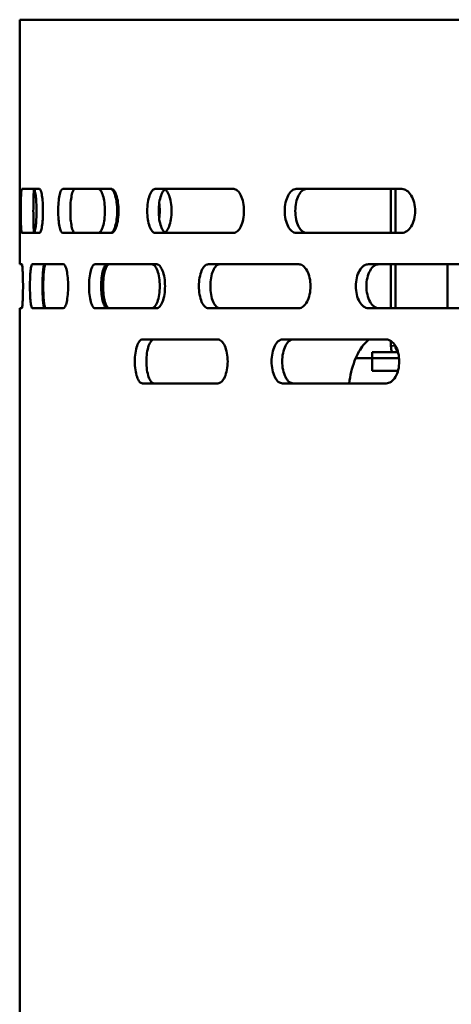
# Model space of a CAD drawing. Header units: millimetres. Extents: x -1252 to 7038, y -1657 to 2073.
# Tile 22 of 54: x 4140 to 4209, y 679 to 836. Entities that reach past the tile are written whole.
import ezdxf

# ---------------------------------------------------------------- set-up
doc = ezdxf.new("R2010")
doc.units = ezdxf.units.MM
doc.layers.add('Видимые тонкие (ГОСТ)', color=7, linetype='Continuous', lineweight=35)
doc.layers.add('Видимый контур (ГОСТ)', color=7, linetype='Continuous', lineweight=50)

msp = doc.modelspace()

# ---------------------------------------------------------------- linework, layer by layer
at = {"layer": 'Видимые тонкие (ГОСТ)'}
msp.add_line((4199.01, 784), (4199.7, 784), dxfattribs=at)
at = {"layer": 'Видимый контур (ГОСТ)'}
for p, q in [((4744.87, 836), (4139.87, 836)), ((4139.87, 797), (4139.87, 836)), ((4143.05, 809), (4140.19, 809)), ((4154.52, 809), (4146.72, 809)), ((4173.96, 809), (4161.46, 809)), ((4200.74, 809), (4183.9, 809)), ((4199.01, 809), (4199.01, 802)), ((4199.71, 809), (4199.71, 802)), ((4140.19, 802), (4143.05, 802)), ((4146.72, 802), (4154.52, 802)), ((4161.46, 802), (4173.96, 802)), ((4183.9, 802), (4200.74, 802)), ((4140.21, 797), (4139.87, 797)), ((4146.82, 797), (4141.88, 797)), ((4161.69, 797), (4151.87, 797)), ((4184.33, 797), (4169.92, 797)), ((4214.02, 797), (4195.42, 797)), ((4199.01, 797), (4199.01, 790)), ((4199.71, 797), (4199.71, 790)), ((4208.01, 790), (4208.01, 797)), ((4139.87, 790), (4140.21, 790)), ((4139.87, 631), (4139.87, 790)), ((4141.88, 790), (4146.82, 790)), ((4151.87, 790), (4161.69, 790)), ((4169.92, 790), (4184.33, 790)), ((4195.42, 790), (4214.02, 790)), ((4171.42, 785), (4159.43, 785)), ((4198.25, 785), (4181.75, 785)), ((4199.01, 784.76), (4199.01, 784)), ((4193.39, 782), (4196.01, 782)), ((4196.01, 783), (4200.13, 783)), ((4196.01, 782), (4196.01, 783)), ((4200.31, 782), (4196.01, 782)), ((4196.01, 782), (4200.31, 782)), ((4196.01, 780), (4196.01, 782)), ((4200.13, 780), (4196.01, 780)), ((4159.43, 778), (4171.42, 778)), ((4181.75, 778), (4198.25, 778))]:
    msp.add_line(p, q, dxfattribs=at)
for centre, major_axis, start_param, end_param in [((4200.42, 784), (0, -2), 4.712389, 5.235988), ((4200.42, 784), (0, -1), 4.724523, 5.816545), ((4197.25, 777), (0, -5), 2.19529, 2.214297)]:
    msp.add_ellipse(centre, major_axis=major_axis, ratio=0.706117, start_param=start_param, end_param=end_param, dxfattribs=at)
for points, knots in [([(4140.19, 802), (4140.17, 802), (4140.15, 802.09), (4140.11, 802.44), (4140.1, 802.71), (4140.07, 803.34), (4140.07, 803.73), (4140.05, 804.59), (4140.05, 805.06), (4140.05, 805.5), (4140.05, 805.94), (4140.05, 806.41), (4140.07, 807.27), (4140.07, 807.66), (4140.1, 808.28), (4140.11, 808.55), (4140.15, 808.91), (4140.17, 809), (4140.19, 809)], [-0.527877, -0.527877, -0.527877, -0.527877, -0.395772, -0.395772, -0.263667, -0.263667, -0.131834, -0.131834, 0, 0, 0, 0.131834, 0.131834, 0.263667, 0.263667, 0.395772, 0.395772, 0.527877, 0.527877, 0.527877, 0.527877]), ([(4142.18, 809), (4142.16, 809), (4142.14, 808.91), (4142.11, 808.55), (4142.09, 808.28), (4142.07, 807.66), (4142.06, 807.27), (4142.05, 806.41), (4142.04, 805.94), (4142.04, 805.5), (4142.04, 805.06), (4142.05, 804.59), (4142.06, 803.73), (4142.07, 803.34), (4142.09, 802.71), (4142.11, 802.44), (4142.14, 802.09), (4142.16, 802), (4142.18, 802)], [1.583347, 1.583347, 1.583347, 1.583347, 1.715455, 1.715455, 1.847563, 1.847563, 1.979397, 1.979397, 2.11123, 2.11123, 2.11123, 2.243064, 2.243064, 2.374897, 2.374897, 2.507006, 2.507006, 2.639114, 2.639114, 2.639114, 2.639114]), ([(4142.16, 802.03), (4142.2, 802.07), (4142.23, 802.15), (4142.32, 802.44), (4142.37, 802.71), (4142.46, 803.34), (4142.49, 803.73), (4142.54, 804.59), (4142.55, 805.06), (4142.55, 805.5), (4142.55, 805.94), (4142.54, 806.41), (4142.49, 807.27), (4142.46, 807.66), (4142.37, 808.28), (4142.32, 808.55), (4142.23, 808.85), (4142.2, 808.93), (4142.16, 808.97)], [-0.4813338, -0.4813338, -0.4813338, -0.4813338, -0.3958612, -0.3958612, -0.2636596, -0.2636596, -0.1318298, -0.1318298, 0, 0, 0, 0.1318298, 0.1318298, 0.2636596, 0.2636596, 0.3958612, 0.3958612, 0.4813338, 0.4813338, 0.4813338, 0.4813338]), ([(4143.05, 809), (4143.12, 809), (4143.18, 808.91), (4143.31, 808.55), (4143.37, 808.28), (4143.47, 807.66), (4143.51, 807.27), (4143.56, 806.41), (4143.58, 805.94), (4143.58, 805.06), (4143.56, 804.59), (4143.51, 803.73), (4143.47, 803.34), (4143.37, 802.71), (4143.31, 802.44), (4143.18, 802.09), (4143.12, 802), (4143.05, 802)], [-1.582846, -1.582846, -1.582846, -1.582846, -1.450858, -1.450858, -1.31887, -1.31887, -1.187032, -1.187032, -1.055194, -1.055194, -0.923356, -0.923356, -0.791518, -0.791518, -0.65953, -0.65953, -0.527543, -0.527543, -0.527543, -0.527543]), ([(4146.72, 802), (4146.63, 802), (4146.53, 802.09), (4146.35, 802.44), (4146.27, 802.71), (4146.14, 803.34), (4146.09, 803.73), (4146.02, 804.59), (4146, 805.06), (4146, 805.5), (4146, 805.94), (4146.02, 806.41), (4146.09, 807.27), (4146.14, 807.66), (4146.27, 808.28), (4146.35, 808.55), (4146.53, 808.91), (4146.63, 809), (4146.72, 809)], [-0.527722, -0.527722, -0.527722, -0.527722, -0.395698, -0.395698, -0.263673, -0.263673, -0.131837, -0.131837, 0, 0, 0, 0.131837, 0.131837, 0.263673, 0.263673, 0.395698, 0.395698, 0.527722, 0.527722, 0.527722, 0.527722]), ([(4148.66, 809), (4148.56, 809), (4148.46, 808.91), (4148.29, 808.55), (4148.21, 808.28), (4148.08, 807.66), (4148.02, 807.27), (4147.95, 806.41), (4147.94, 805.94), (4147.94, 805.5), (4147.94, 805.06), (4147.95, 804.59), (4148.02, 803.73), (4148.08, 803.34), (4148.21, 802.71), (4148.29, 802.44), (4148.46, 802.09), (4148.56, 802), (4148.66, 802)], [1.582931, 1.582931, 1.582931, 1.582931, 1.714958, 1.714958, 1.846984, 1.846984, 1.978821, 1.978821, 2.110658, 2.110658, 2.110658, 2.242494, 2.242494, 2.374331, 2.374331, 2.506358, 2.506358, 2.638385, 2.638385, 2.638385, 2.638385]), ([(4152.41, 802), (4152.54, 802), (4152.67, 802.09), (4152.92, 802.45), (4153.04, 802.71), (4153.22, 803.34), (4153.3, 803.73), (4153.41, 804.59), (4153.43, 805.06), (4153.43, 805.5), (4153.43, 805.94), (4153.41, 806.41), (4153.3, 807.27), (4153.22, 807.66), (4153.04, 808.28), (4152.92, 808.55), (4152.67, 808.91), (4152.54, 809), (4152.41, 809)], [-0.528276, -0.528276, -0.528276, -0.528276, -0.395963, -0.395963, -0.26365, -0.26365, -0.131825, -0.131825, 0, 0, 0, 0.131825, 0.131825, 0.26365, 0.26365, 0.395963, 0.395963, 0.528276, 0.528276, 0.528276, 0.528276]), ([(4154.37, 809), (4154.5, 809), (4154.64, 808.91), (4154.89, 808.55), (4155, 808.28), (4155.18, 807.66), (4155.26, 807.27), (4155.37, 806.41), (4155.4, 805.94), (4155.4, 805.5), (4155.4, 805.06), (4155.37, 804.59), (4155.26, 803.73), (4155.18, 803.34), (4155, 802.71), (4154.89, 802.45), (4154.64, 802.09), (4154.5, 802), (4154.37, 802)], [1.584449, 1.584449, 1.584449, 1.584449, 1.716768, 1.716768, 1.849087, 1.849087, 1.980912, 1.980912, 2.112737, 2.112737, 2.112737, 2.244562, 2.244562, 2.376387, 2.376387, 2.508706, 2.508706, 2.641026, 2.641026, 2.641026, 2.641026]), ([(4154.52, 809), (4154.65, 809), (4154.8, 808.91), (4155.06, 808.55), (4155.19, 808.28), (4155.38, 807.66), (4155.47, 807.27), (4155.58, 806.41), (4155.61, 805.94), (4155.61, 805.06), (4155.58, 804.59), (4155.47, 803.73), (4155.38, 803.34), (4155.19, 802.71), (4155.06, 802.44), (4154.8, 802.09), (4154.65, 802), (4154.52, 802)], [-1.583239, -1.583239, -1.583239, -1.583239, -1.451179, -1.451179, -1.319118, -1.319118, -1.187283, -1.187283, -1.055448, -1.055448, -0.923612, -0.923612, -0.791777, -0.791777, -0.659716, -0.659716, -0.527656, -0.527656, -0.527656, -0.527656]), ([(4161.46, 802), (4161.3, 802), (4161.12, 802.09), (4160.81, 802.44), (4160.66, 802.71), (4160.44, 803.34), (4160.34, 803.73), (4160.21, 804.59), (4160.18, 805.06), (4160.18, 805.5), (4160.18, 805.94), (4160.21, 806.41), (4160.34, 807.27), (4160.44, 807.66), (4160.66, 808.28), (4160.81, 808.55), (4161.12, 808.91), (4161.3, 809), (4161.46, 809)], [-0.5276, -0.5276, -0.5276, -0.5276, -0.395639, -0.395639, -0.263678, -0.263678, -0.131839, -0.131839, 0, 0, 0, 0.131839, 0.131839, 0.263678, 0.263678, 0.395639, 0.395639, 0.5276, 0.5276, 0.5276, 0.5276]), ([(4163.29, 809), (4163.13, 809), (4162.95, 808.91), (4162.64, 808.55), (4162.49, 808.28), (4162.27, 807.66), (4162.17, 807.27), (4162.04, 806.41), (4162.01, 805.94), (4162.01, 805.5), (4162.01, 805.06), (4162.04, 804.59), (4162.17, 803.73), (4162.27, 803.34), (4162.49, 802.71), (4162.64, 802.44), (4162.95, 802.09), (4163.13, 802), (4163.29, 802)], [1.582611, 1.582611, 1.582611, 1.582611, 1.714574, 1.714574, 1.846536, 1.846536, 1.978375, 1.978375, 2.110214, 2.110214, 2.110214, 2.242053, 2.242053, 2.373892, 2.373892, 2.505855, 2.505855, 2.637817, 2.637817, 2.637817, 2.637817]), ([(4163.02, 808.92), (4163.09, 808.88), (4163.17, 808.81), (4163.4, 808.55), (4163.55, 808.29), (4163.78, 807.66), (4163.88, 807.27), (4164.02, 806.41), (4164.05, 805.94), (4164.05, 805.06), (4164.02, 804.59), (4163.88, 803.73), (4163.78, 803.34), (4163.55, 802.71), (4163.4, 802.44), (4163.17, 802.18), (4163.09, 802.12), (4163.02, 802.08)], [0.5990332, 0.5990332, 0.5990332, 0.5990332, 0.659213, 0.659213, 0.7910623, 0.7910623, 0.9229042, 0.9229042, 1.054746, 1.054746, 1.1865879, 1.1865879, 1.3184298, 1.3184298, 1.450279, 1.450279, 1.5104589, 1.5104589, 1.5104589, 1.5104589]), ([(4173.96, 809), (4174.16, 809), (4174.38, 808.91), (4174.78, 808.55), (4174.96, 808.28), (4175.26, 807.66), (4175.38, 807.27), (4175.55, 806.41), (4175.59, 805.94), (4175.59, 805.06), (4175.55, 804.59), (4175.38, 803.73), (4175.26, 803.34), (4174.96, 802.71), (4174.78, 802.44), (4174.38, 802.09), (4174.16, 802), (4173.96, 802)], [-1.583695, -1.583695, -1.583695, -1.583695, -1.451551, -1.451551, -1.319407, -1.319407, -1.187575, -1.187575, -1.055743, -1.055743, -0.92391, -0.92391, -0.792078, -0.792078, -0.659934, -0.659934, -0.52779, -0.52779, -0.52779, -0.52779]), ([(4183.9, 802), (4183.67, 802), (4183.43, 802.09), (4182.98, 802.44), (4182.78, 802.71), (4182.46, 803.34), (4182.32, 803.73), (4182.14, 804.59), (4182.09, 805.06), (4182.09, 805.5), (4182.09, 805.94), (4182.14, 806.41), (4182.32, 807.27), (4182.46, 807.66), (4182.78, 808.28), (4182.98, 808.55), (4183.43, 808.91), (4183.67, 809), (4183.9, 809)], [-0.527509, -0.527509, -0.527509, -0.527509, -0.395595, -0.395595, -0.263681, -0.263681, -0.131841, -0.131841, 0, 0, 0, 0.131841, 0.131841, 0.263681, 0.263681, 0.395595, 0.395595, 0.527509, 0.527509, 0.527509, 0.527509]), ([(4185.58, 809), (4185.35, 809), (4185.1, 808.91), (4184.66, 808.55), (4184.46, 808.28), (4184.14, 807.66), (4184, 807.27), (4183.82, 806.41), (4183.77, 805.94), (4183.77, 805.5), (4183.77, 805.06), (4183.82, 804.59), (4184, 803.73), (4184.14, 803.34), (4184.46, 802.71), (4184.66, 802.44), (4185.1, 802.09), (4185.35, 802), (4185.58, 802)], [1.582383, 1.582383, 1.582383, 1.582383, 1.714298, 1.714298, 1.846213, 1.846213, 1.978053, 1.978053, 2.109894, 2.109894, 2.109894, 2.241734, 2.241734, 2.373575, 2.373575, 2.50549, 2.50549, 2.637404, 2.637404, 2.637404, 2.637404]), ([(4200.74, 809), (4201, 809), (4201.29, 808.91), (4201.81, 808.55), (4202.05, 808.28), (4202.43, 807.66), (4202.59, 807.27), (4202.81, 806.41), (4202.87, 805.94), (4202.87, 805.06), (4202.81, 804.59), (4202.59, 803.73), (4202.43, 803.34), (4202.05, 802.71), (4201.81, 802.44), (4201.29, 802.09), (4201, 802), (4200.74, 802)], [-1.584189, -1.584189, -1.584189, -1.584189, -1.451955, -1.451955, -1.319721, -1.319721, -1.187892, -1.187892, -1.056064, -1.056064, -0.924235, -0.924235, -0.792407, -0.792407, -0.660173, -0.660173, -0.527939, -0.527939, -0.527939, -0.527939]), ([(4162.09, 804.23), (4162.15, 804.64), (4162.18, 805.09), (4162.18, 805.91), (4162.15, 806.35), (4162.09, 806.76)], [-1.1790642, -1.1790642, -1.1790642, -1.1790642, -1.0547457, -1.0547457, -0.9304273, -0.9304273, -0.9304273, -0.9304273]), ([(4140.21, 797), (4140.23, 797), (4140.25, 796.91), (4140.3, 796.55), (4140.32, 796.29), (4140.35, 795.66), (4140.37, 795.27), (4140.39, 794.41), (4140.4, 793.94), (4140.4, 793.06), (4140.39, 792.59), (4140.37, 791.73), (4140.35, 791.34), (4140.32, 790.72), (4140.3, 790.45), (4140.25, 790.09), (4140.23, 790), (4140.21, 790)], [-1.58629, -1.58629, -1.58629, -1.58629, -1.453874, -1.453874, -1.321457, -1.321457, -1.189447, -1.189447, -1.057438, -1.057438, -0.925625, -0.925625, -0.793812, -0.793812, -0.661199, -0.661199, -0.528585, -0.528585, -0.528585, -0.528585]), ([(4141.88, 790), (4141.83, 790), (4141.78, 790.09), (4141.68, 790.44), (4141.64, 790.71), (4141.57, 791.34), (4141.55, 791.73), (4141.51, 792.59), (4141.5, 793.06), (4141.5, 793.5), (4141.5, 793.94), (4141.51, 794.41), (4141.55, 795.27), (4141.57, 795.66), (4141.64, 796.29), (4141.68, 796.55), (4141.78, 796.91), (4141.83, 797), (4141.88, 797)], [-0.52737, -0.52737, -0.52737, -0.52737, -0.395525, -0.395525, -0.263681, -0.263681, -0.13184, -0.13184, 0, 0, 0, 0.13184, 0.13184, 0.263681, 0.263681, 0.395525, 0.395525, 0.52737, 0.52737, 0.52737, 0.52737]), ([(4143.87, 797), (4143.82, 797), (4143.77, 796.91), (4143.67, 796.55), (4143.63, 796.29), (4143.56, 795.66), (4143.54, 795.27), (4143.5, 794.41), (4143.49, 793.94), (4143.49, 793.5), (4143.49, 793.06), (4143.5, 792.59), (4143.54, 791.73), (4143.56, 791.34), (4143.63, 790.71), (4143.67, 790.44), (4143.77, 790.09), (4143.82, 790), (4143.87, 790)], [1.582174, 1.582174, 1.582174, 1.582174, 1.714018, 1.714018, 1.845863, 1.845863, 1.977703, 1.977703, 2.109544, 2.109544, 2.109544, 2.241384, 2.241384, 2.373224, 2.373224, 2.505069, 2.505069, 2.636913, 2.636913, 2.636913, 2.636913]), ([(4144.02, 790), (4143.96, 790), (4143.91, 790.09), (4143.81, 790.45), (4143.76, 790.72), (4143.7, 791.34), (4143.67, 791.73), (4143.63, 792.59), (4143.62, 793.06), (4143.62, 793.94), (4143.63, 794.41), (4143.67, 795.27), (4143.7, 795.66), (4143.76, 796.28), (4143.81, 796.55), (4143.91, 796.91), (4143.96, 797), (4144.02, 797)], [0.528349, 0.528349, 0.528349, 0.528349, 0.660826, 0.660826, 0.793303, 0.793303, 0.925121, 0.925121, 1.05694, 1.05694, 1.188758, 1.188758, 1.320577, 1.320577, 1.453054, 1.453054, 1.585531, 1.585531, 1.585531, 1.585531]), ([(4146.82, 797), (4146.92, 797), (4147.02, 796.91), (4147.21, 796.55), (4147.29, 796.28), (4147.43, 795.66), (4147.49, 795.27), (4147.57, 794.41), (4147.59, 793.94), (4147.59, 793.06), (4147.57, 792.59), (4147.49, 791.73), (4147.43, 791.34), (4147.29, 790.72), (4147.21, 790.45), (4147.02, 790.09), (4146.92, 790), (4146.82, 790)], [-1.587191, -1.587191, -1.587191, -1.587191, -1.454415, -1.454415, -1.32164, -1.32164, -1.189834, -1.189834, -1.058028, -1.058028, -0.926223, -0.926223, -0.794417, -0.794417, -0.661642, -0.661642, -0.528866, -0.528866, -0.528866, -0.528866]), ([(4151.87, 790), (4151.75, 790), (4151.62, 790.09), (4151.39, 790.44), (4151.28, 790.71), (4151.11, 791.34), (4151.04, 791.73), (4150.94, 792.59), (4150.92, 793.06), (4150.92, 793.5), (4150.92, 793.94), (4150.94, 794.41), (4151.04, 795.27), (4151.11, 795.66), (4151.28, 796.29), (4151.39, 796.55), (4151.62, 796.91), (4151.75, 797), (4151.87, 797)], [-0.527403, -0.527403, -0.527403, -0.527403, -0.39554, -0.39554, -0.263677, -0.263677, -0.131839, -0.131839, 0, 0, 0, 0.131839, 0.131839, 0.263677, 0.263677, 0.39554, 0.39554, 0.527403, 0.527403, 0.527403, 0.527403]), ([(4153.81, 797), (4153.69, 797), (4153.56, 796.91), (4153.32, 796.55), (4153.21, 796.29), (4153.04, 795.66), (4152.97, 795.27), (4152.87, 794.41), (4152.85, 793.94), (4152.85, 793.5), (4152.85, 793.06), (4152.87, 792.59), (4152.97, 791.73), (4153.04, 791.34), (4153.21, 790.71), (4153.32, 790.44), (4153.56, 790.09), (4153.69, 790), (4153.81, 790)], [1.582327, 1.582327, 1.582327, 1.582327, 1.71419, 1.71419, 1.846053, 1.846053, 1.977892, 1.977892, 2.109731, 2.109731, 2.109731, 2.241569, 2.241569, 2.373408, 2.373408, 2.505271, 2.505271, 2.637134, 2.637134, 2.637134, 2.637134]), ([(4154.14, 790), (4154.01, 790), (4153.88, 790.09), (4153.64, 790.45), (4153.53, 790.71), (4153.36, 791.34), (4153.28, 791.73), (4153.19, 792.59), (4153.16, 793.06), (4153.16, 793.94), (4153.19, 794.41), (4153.28, 795.27), (4153.36, 795.66), (4153.53, 796.28), (4153.64, 796.55), (4153.88, 796.91), (4154.01, 797), (4154.14, 797)], [0.528132, 0.528132, 0.528132, 0.528132, 0.660482, 0.660482, 0.792832, 0.792832, 0.924655, 0.924655, 1.056479, 1.056479, 1.188303, 1.188303, 1.320127, 1.320127, 1.452476, 1.452476, 1.584826, 1.584826, 1.584826, 1.584826]), ([(4160.88, 790), (4161.04, 790), (4161.22, 790.09), (4161.54, 790.44), (4161.68, 790.71), (4161.91, 791.34), (4162.02, 791.73), (4162.15, 792.59), (4162.18, 793.06), (4162.18, 793.94), (4162.15, 794.41), (4162.02, 795.27), (4161.91, 795.66), (4161.68, 796.29), (4161.54, 796.55), (4161.22, 796.91), (4161.04, 797), (4160.88, 797)], [-1.582128, -1.582128, -1.582128, -1.582128, -1.450279, -1.450279, -1.318429, -1.318429, -1.186588, -1.186588, -1.054746, -1.054746, -0.922904, -0.922904, -0.791062, -0.791062, -0.659213, -0.659213, -0.527364, -0.527364, -0.527364, -0.527364]), ([(4161.69, 797), (4161.85, 797), (4162.03, 796.91), (4162.36, 796.55), (4162.51, 796.28), (4162.75, 795.66), (4162.85, 795.27), (4162.99, 794.41), (4163.02, 793.94), (4163.02, 793.06), (4162.99, 792.59), (4162.85, 791.73), (4162.75, 791.34), (4162.51, 790.72), (4162.36, 790.45), (4162.03, 790.09), (4161.85, 790), (4161.69, 790)], [-1.588165, -1.588165, -1.588165, -1.588165, -1.455215, -1.455215, -1.322264, -1.322264, -1.190466, -1.190466, -1.058668, -1.058668, -0.92687, -0.92687, -0.795072, -0.795072, -0.662122, -0.662122, -0.529172, -0.529172, -0.529172, -0.529172]), ([(4169.92, 790), (4169.73, 790), (4169.53, 790.09), (4169.16, 790.44), (4168.99, 790.71), (4168.72, 791.34), (4168.61, 791.73), (4168.46, 792.59), (4168.42, 793.06), (4168.42, 793.5), (4168.42, 793.94), (4168.46, 794.41), (4168.61, 795.27), (4168.72, 795.66), (4168.99, 796.29), (4169.16, 796.55), (4169.53, 796.91), (4169.73, 797), (4169.92, 797)], [-0.52746, -0.52746, -0.52746, -0.52746, -0.395566, -0.395566, -0.263672, -0.263672, -0.131836, -0.131836, 0, 0, 0, 0.131836, 0.131836, 0.263672, 0.263672, 0.395566, 0.395566, 0.52746, 0.52746, 0.52746, 0.52746]), ([(4171.75, 797), (4171.56, 797), (4171.36, 796.91), (4170.99, 796.55), (4170.82, 796.29), (4170.55, 795.66), (4170.44, 795.27), (4170.28, 794.41), (4170.25, 793.94), (4170.25, 793.5), (4170.25, 793.06), (4170.28, 792.59), (4170.44, 791.73), (4170.55, 791.34), (4170.82, 790.71), (4170.99, 790.44), (4171.36, 790.09), (4171.56, 790), (4171.75, 790)], [1.582553, 1.582553, 1.582553, 1.582553, 1.714448, 1.714448, 1.846342, 1.846342, 1.978179, 1.978179, 2.110015, 2.110015, 2.110015, 2.241851, 2.241851, 2.373687, 2.373687, 2.505581, 2.505581, 2.637476, 2.637476, 2.637476, 2.637476]), ([(4184.33, 797), (4184.57, 797), (4184.81, 796.91), (4185.27, 796.55), (4185.48, 796.28), (4185.81, 795.66), (4185.96, 795.27), (4186.15, 794.41), (4186.2, 793.94), (4186.2, 793.06), (4186.15, 792.59), (4185.96, 791.73), (4185.81, 791.34), (4185.48, 790.72), (4185.27, 790.45), (4184.81, 790.09), (4184.57, 790), (4184.33, 790)], [-1.589182, -1.589182, -1.589182, -1.589182, -1.45605, -1.45605, -1.322918, -1.322918, -1.191127, -1.191127, -1.059337, -1.059337, -0.927547, -0.927547, -0.795757, -0.795757, -0.662625, -0.662625, -0.529493, -0.529493, -0.529493, -0.529493]), ([(4195.42, 790), (4195.17, 790), (4194.9, 790.09), (4194.4, 790.44), (4194.18, 790.71), (4193.82, 791.34), (4193.67, 791.73), (4193.47, 792.59), (4193.42, 793.06), (4193.42, 793.5), (4193.42, 793.94), (4193.47, 794.41), (4193.67, 795.27), (4193.82, 795.66), (4194.18, 796.29), (4194.4, 796.55), (4194.9, 796.91), (4195.17, 797), (4195.42, 797)], [-0.527536, -0.527536, -0.527536, -0.527536, -0.395601, -0.395601, -0.263667, -0.263667, -0.131833, -0.131833, 0, 0, 0, 0.131854, 0.131854, 0.263709, 0.263709, 0.395622, 0.395622, 0.527536, 0.527536, 0.527536, 0.527536]), ([(4197.1, 797), (4196.85, 797), (4196.58, 796.91), (4196.08, 796.55), (4195.86, 796.29), (4195.5, 795.66), (4195.35, 795.27), (4195.15, 794.41), (4195.1, 793.94), (4195.1, 793.5), (4195.1, 793.06), (4195.15, 792.59), (4195.35, 791.73), (4195.5, 791.34), (4195.86, 790.71), (4196.08, 790.44), (4196.58, 790.09), (4196.85, 790), (4197.1, 790)], [1.582833, 1.582833, 1.582833, 1.582833, 1.71477, 1.71477, 1.846706, 1.846706, 1.978539, 1.978539, 2.110372, 2.110372, 2.110372, 2.242205, 2.242205, 2.374038, 2.374038, 2.505975, 2.505975, 2.637911, 2.637911, 2.637911, 2.637911]), ([(4159.43, 778), (4159.27, 778), (4159.11, 778.09), (4158.81, 778.44), (4158.67, 778.71), (4158.46, 779.34), (4158.36, 779.73), (4158.24, 780.59), (4158.21, 781.06), (4158.21, 781.5), (4158.21, 781.94), (4158.24, 782.41), (4158.36, 783.27), (4158.46, 783.66), (4158.67, 784.28), (4158.81, 784.55), (4159.11, 784.91), (4159.27, 785), (4159.43, 785)], [-0.527612, -0.527612, -0.527612, -0.527612, -0.395645, -0.395645, -0.263678, -0.263678, -0.131839, -0.131839, 0, 0, 0, 0.131839, 0.131839, 0.263678, 0.263678, 0.395645, 0.395645, 0.527612, 0.527612, 0.527612, 0.527612]), ([(4161.27, 785), (4161.12, 785), (4160.95, 784.91), (4160.65, 784.55), (4160.51, 784.28), (4160.3, 783.66), (4160.21, 783.27), (4160.08, 782.41), (4160.05, 781.94), (4160.05, 781.5), (4160.05, 781.06), (4160.08, 780.59), (4160.21, 779.73), (4160.3, 779.34), (4160.51, 778.71), (4160.65, 778.44), (4160.95, 778.09), (4161.12, 778), (4161.27, 778)], [1.582642, 1.582642, 1.582642, 1.582642, 1.714611, 1.714611, 1.84658, 1.84658, 1.978419, 1.978419, 2.110257, 2.110257, 2.110257, 2.242096, 2.242096, 2.373935, 2.373935, 2.505904, 2.505904, 2.637872, 2.637872, 2.637872, 2.637872]), ([(4171.42, 785), (4171.62, 785), (4171.83, 784.91), (4172.21, 784.55), (4172.39, 784.28), (4172.67, 783.66), (4172.8, 783.27), (4172.96, 782.41), (4173, 781.94), (4173, 781.06), (4172.96, 780.59), (4172.8, 779.73), (4172.67, 779.34), (4172.39, 778.71), (4172.21, 778.44), (4171.83, 778.09), (4171.62, 778), (4171.42, 778)], [-1.583642, -1.583642, -1.583642, -1.583642, -1.451507, -1.451507, -1.319373, -1.319373, -1.187541, -1.187541, -1.055708, -1.055708, -0.923876, -0.923876, -0.792043, -0.792043, -0.659909, -0.659909, -0.527774, -0.527774, -0.527774, -0.527774]), ([(4181.75, 778), (4181.53, 778), (4181.29, 778.09), (4180.85, 778.44), (4180.66, 778.71), (4180.35, 779.34), (4180.21, 779.73), (4180.03, 780.59), (4179.99, 781.06), (4179.99, 781.5), (4179.99, 781.94), (4180.03, 782.41), (4180.21, 783.27), (4180.35, 783.66), (4180.66, 784.29), (4180.85, 784.55), (4181.29, 784.91), (4181.53, 785), (4181.75, 785)], [-0.527515, -0.527515, -0.527515, -0.527515, -0.395598, -0.395598, -0.263681, -0.263681, -0.13184, -0.13184, 0, 0, 0, 0.13184, 0.13184, 0.263681, 0.263681, 0.395598, 0.395598, 0.527515, 0.527515, 0.527515, 0.527515]), ([(4183.44, 785), (4183.22, 785), (4182.98, 784.91), (4182.55, 784.55), (4182.35, 784.29), (4182.04, 783.66), (4181.91, 783.27), (4181.73, 782.41), (4181.68, 781.94), (4181.68, 781.5), (4181.68, 781.06), (4181.73, 780.59), (4181.91, 779.73), (4182.04, 779.34), (4182.35, 778.71), (4182.55, 778.44), (4182.98, 778.09), (4183.22, 778), (4183.44, 778)], [1.582399, 1.582399, 1.582399, 1.582399, 1.714317, 1.714317, 1.846235, 1.846235, 1.978076, 1.978076, 2.109916, 2.109916, 2.109916, 2.241756, 2.241756, 2.373597, 2.373597, 2.505515, 2.505515, 2.637433, 2.637433, 2.637433, 2.637433]), ([(4192.37, 778), (4192.44, 778.62), (4192.55, 779.24), (4192.98, 781.07), (4193.41, 782.19), (4194.35, 783.83), (4194.89, 784.5), (4195.48, 785)], [3.2307059, 3.2307059, 3.2307059, 3.2307059, 3.4128592, 3.4128592, 3.7910463, 3.7910463, 4.1164038, 4.1164038, 4.1164038, 4.1164038]), ([(4198.25, 785), (4198.51, 785), (4198.78, 784.91), (4199.3, 784.55), (4199.53, 784.28), (4199.91, 783.66), (4200.07, 783.27), (4200.28, 782.41), (4200.33, 781.94), (4200.33, 781.06), (4200.28, 780.59), (4200.07, 779.73), (4199.91, 779.34), (4199.53, 778.71), (4199.3, 778.45), (4198.78, 778.09), (4198.51, 778), (4198.25, 778)], [-1.584147, -1.584147, -1.584147, -1.584147, -1.451921, -1.451921, -1.319694, -1.319694, -1.187865, -1.187865, -1.056037, -1.056037, -0.924208, -0.924208, -0.792379, -0.792379, -0.660153, -0.660153, -0.527926, -0.527926, -0.527926, -0.527926])]:
    msp.add_open_spline(points, degree=3, knots=knots, dxfattribs=at)

doc.saveas('drawing.dxf')
